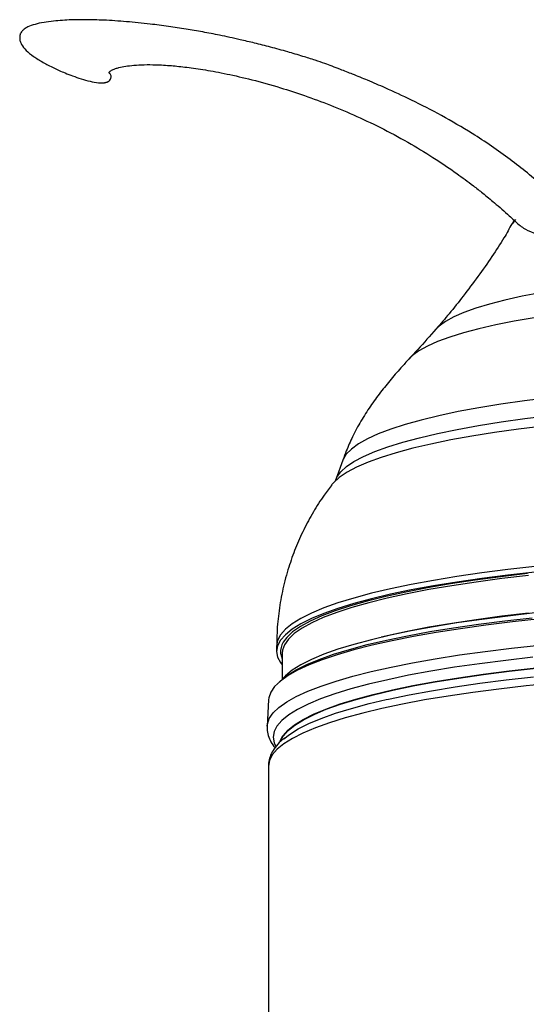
# Model space of a CAD drawing. Extents: x 3373 to 3643, y 1594 to 2429.
# Tile 7 of 8: x 3373 to 3464, y 2220 to 2398. Entities that reach past the tile are written whole.
import ezdxf

# ---------------------------------------------------------------- set-up
doc = ezdxf.new("R2010")
doc.units = 0
doc.header["$LTSCALE"] = 5
doc.layers.get('0').update_dxf_attribs({"linetype": 'CONTINUOUS'})

msp = doc.modelspace()

# ---------------------------------------------------------------- linework, layer by layer
at = {"color": 7, "linetype": 'CONTINUOUS'}
for p, q in [((3461.71, 2362.02), (3461.36, 2361.39)), ((3447.65, 2342.39), (3447.62, 2342.35)), ((3430.82, 2318.7), (3429.56, 2315.21)), ((3418.89, 2285.16), (3418.89, 2284.18)), ((3419.89, 2283.88), (3419.89, 2279.2)), ((3419.86, 2279.12), (3419.32, 2278.65)), ((3417.43, 2275.47), (3417.17, 2270.7)), ((3417.17, 2270.7), (3417.17, 2270.74)), ((3417.39, 2263.48), (3417.39, 2088.14))]:
    msp.add_line(p, q, dxfattribs=at)
at = {"color": 7, "linetype": 'CONTINUOUS', "flags": 128}
for points in [[(3461.98, 2362.14), (3461.35, 2361.37), (3461.31, 2361.29)], [(3486.66, 2351.39), (3482.24, 2351), (3477.99, 2350.56), (3473.93, 2350.06), (3470.1, 2349.52), (3466.5, 2348.92), (3463.15, 2348.29), (3460.08, 2347.61), (3457.3, 2346.9), (3454.82, 2346.15), (3452.66, 2345.38), (3450.83, 2344.58), (3449.34, 2343.76), (3448.19, 2342.92), (3447.65, 2342.39)], [(3465.35, 2344.41), (3461.76, 2343.79), (3458.42, 2343.12), (3455.36, 2342.42), (3452.58, 2341.68), (3450.1, 2340.92), (3447.93, 2340.12), (3446.08, 2339.3), (3444.56, 2338.46), (3443.38, 2337.6), (3442.8, 2337.04)], [(3468.02, 2329.98), (3463.58, 2329.42), (3459.35, 2328.82), (3455.36, 2328.16), (3451.62, 2327.47), (3448.15, 2326.73), (3444.95, 2325.96), (3442.06, 2325.15), (3439.47, 2324.31), (3437.19, 2323.45), (3435.25, 2322.56), (3433.63, 2321.65), (3432.37, 2320.72), (3431.44, 2319.78), (3430.87, 2318.84), (3430.82, 2318.7)], [(3429.49, 2315), (3429.76, 2315.64), (3430.44, 2316.59), (3431.47, 2317.54), (3432.84, 2318.46), (3434.55, 2319.37), (3436.6, 2320.26), (3438.97, 2321.13), (3441.65, 2321.96), (3444.64, 2322.77), (3447.92, 2323.54), (3451.47, 2324.27), (3455.29, 2324.96), (3459.36, 2325.61), (3463.65, 2326.21), (3468.16, 2326.76)], [(3467.01, 2324.87), (3462.49, 2324.31), (3458.19, 2323.71), (3454.12, 2323.05), (3450.29, 2322.36), (3446.73, 2321.62), (3443.45, 2320.85), (3440.45, 2320.04), (3437.75, 2319.19), (3435.37, 2318.33), (3433.31, 2317.43), (3431.58, 2316.52), (3430.19, 2315.59), (3429.14, 2314.64), (3428.81, 2314.25)], [(3465.47, 2299.5), (3460.58, 2298.95), (3455.88, 2298.35), (3451.4, 2297.7), (3447.16, 2297.01), (3443.16, 2296.27), (3439.43, 2295.5), (3435.98, 2294.68), (3432.81, 2293.83), (3429.95, 2292.95), (3427.4, 2292.04), (3425.16, 2291.1), (3423.26, 2290.15), (3421.7, 2289.17), (3420.47, 2288.18), (3419.6, 2287.18), (3419.07, 2286.17), (3418.89, 2285.16)], [(3465.47, 2298.52), (3460.58, 2297.97), (3455.88, 2297.37), (3451.4, 2296.72), (3447.16, 2296.03), (3443.16, 2295.29), (3439.43, 2294.51), (3435.98, 2293.7), (3432.81, 2292.85), (3429.95, 2291.96), (3427.4, 2291.05), (3425.16, 2290.12), (3423.26, 2289.16), (3421.7, 2288.19), (3420.47, 2287.2), (3419.6, 2286.2), (3419.07, 2285.19), (3418.89, 2284.18), (3419.07, 2283.17), (3419.6, 2282.16), (3419.89, 2281.77)], [(3464.16, 2298.23), (3459.32, 2297.67), (3454.69, 2297.05), (3450.28, 2296.38), (3446.12, 2295.67), (3442.22, 2294.91), (3438.58, 2294.12), (3435.23, 2293.29), (3432.19, 2292.42), (3429.45, 2291.53), (3427.03, 2290.6), (3424.93, 2289.65), (3423.18, 2288.69), (3421.77, 2287.7), (3420.71, 2286.7), (3420.07, 2285.84)], [(3464.32, 2297.89), (3459.5, 2297.33), (3454.88, 2296.71), (3450.49, 2296.05), (3446.34, 2295.34), (3442.44, 2294.58), (3438.82, 2293.79), (3435.49, 2292.96), (3432.45, 2292.1), (3429.72, 2291.21), (3427.3, 2290.29), (3425.22, 2289.34), (3423.47, 2288.38), (3422.06, 2287.4), (3421, 2286.4), (3420.29, 2285.4), (3419.94, 2284.39), (3419.89, 2283.88)], [(3465.47, 2291.13), (3460.58, 2290.58), (3455.88, 2289.98), (3451.4, 2289.33), (3447.16, 2288.64), (3443.16, 2287.9), (3439.43, 2287.13), (3435.98, 2286.31), (3432.81, 2285.46), (3429.95, 2284.58), (3427.4, 2283.67), (3425.16, 2282.73), (3423.26, 2281.78), (3421.7, 2280.8), (3420.47, 2279.81), (3419.76, 2279.03)], [(3464.32, 2291.1), (3459.5, 2290.53), (3454.88, 2289.92), (3450.49, 2289.25), (3446.34, 2288.54), (3442.44, 2287.79), (3438.82, 2287), (3437.73, 2286.74)], [(3466.41, 2290.05), (3461.42, 2289.51), (3456.63, 2288.93), (3452.04, 2288.29), (3447.69, 2287.61), (3443.58, 2286.89), (3439.72, 2286.12), (3436.13, 2285.31), (3432.83, 2284.47), (3429.82, 2283.6), (3427.12, 2282.7), (3424.74, 2281.77), (3422.68, 2280.81), (3420.95, 2279.84), (3419.56, 2278.85), (3418.52, 2277.85), (3417.82, 2276.84), (3417.47, 2275.82), (3417.43, 2275.47)], [(3419.86, 2279.12), (3420.81, 2279.85), (3422.39, 2280.84), (3424.31, 2281.8), (3426.56, 2282.75), (3429.13, 2283.67), (3432.03, 2284.56), (3435.22, 2285.42), (3438.71, 2286.24), (3442.48, 2287.02), (3446.51, 2287.77), (3450.79, 2288.47), (3455.31, 2289.12), (3460.05, 2289.73), (3465, 2290.28)], [(3417.17, 2270.74), (3417.21, 2271.05), (3417.56, 2272.07), (3418.26, 2273.08), (3419.31, 2274.09), (3420.71, 2275.08), (3422.44, 2276.05), (3424.5, 2277.01), (3426.9, 2277.94), (3429.6, 2278.85), (3432.62, 2279.72), (3435.93, 2280.57), (3439.52, 2281.37), (3443.39, 2282.14), (3447.51, 2282.87), (3451.88, 2283.55), (3456.48, 2284.19), (3461.28, 2284.78), (3466.28, 2285.31)], [(3465.13, 2283.13), (3460.21, 2282.57), (3455.48, 2281.97), (3450.97, 2281.32), (3446.7, 2280.62), (3442.67, 2279.88), (3438.92, 2279.09), (3435.44, 2278.27), (3432.25, 2277.42), (3429.37, 2276.53), (3426.8, 2275.61), (3424.56, 2274.67), (3422.64, 2273.71), (3421.07, 2272.73), (3419.83, 2271.73), (3418.95, 2270.72), (3418.42, 2269.71), (3418.24, 2268.69), (3418.42, 2267.67), (3418.73, 2267)], [(3419.61, 2283.84), (3419.64, 2283.67), (3419.89, 2282.86)], [(3419.53, 2268.04), (3420.02, 2268.95), (3420.89, 2269.95), (3422.11, 2270.94), (3423.67, 2271.91), (3425.56, 2272.86), (3427.78, 2273.79), (3430.32, 2274.7), (3433.17, 2275.57), (3436.33, 2276.42), (3439.77, 2277.23), (3443.48, 2278.01), (3447.46, 2278.74), (3451.68, 2279.43), (3456.14, 2280.08), (3460.82, 2280.67), (3465.69, 2281.22)], [(3419.66, 2268.14), (3420.09, 2268.9), (3420.97, 2269.9), (3422.18, 2270.88), (3423.74, 2271.85), (3425.63, 2272.8), (3427.85, 2273.74), (3430.39, 2274.64), (3433.24, 2275.52), (3436.39, 2276.36), (3439.82, 2277.17), (3443.54, 2277.95), (3447.51, 2278.68), (3451.73, 2279.37), (3456.19, 2280.02), (3460.86, 2280.61), (3465.73, 2281.16)], [(3438.67, 2275.49), (3439.04, 2275.58), (3442.79, 2276.36), (3446.8, 2277.1), (3451.07, 2277.8), (3455.57, 2278.45), (3460.29, 2279.05), (3465.21, 2279.6)], [(3468.95, 2278.47), (3463.88, 2277.96), (3458.98, 2277.4), (3454.29, 2276.79), (3449.82, 2276.13), (3445.58, 2275.43), (3441.59, 2274.68), (3437.87, 2273.89), (3434.42, 2273.07), (3431.27, 2272.21), (3428.41, 2271.32), (3425.87, 2270.4), (3423.64, 2269.46), (3421.75, 2268.5), (3420.19, 2267.52), (3418.97, 2266.52), (3418.09, 2265.51), (3417.57, 2264.5), (3417.39, 2263.48)], [(3420.16, 2268.39), (3421.21, 2269.22), (3422.79, 2270.2), (3424.7, 2271.16), (3426.94, 2272.1), (3429.5, 2273.02), (3432.38, 2273.9), (3435.56, 2274.76), (3438.67, 2275.49)]]:
    msp.add_lwpolyline(points, dxfattribs=at)
at = {"color": 7, "linetype": 'CONTINUOUS'}
msp.add_arc((3422.9, 2284.14), 3.3, 148.943, 185.2275, dxfattribs=at)
for points, knots in [([(3476.77, 2356.95), (3475.85, 2358.28), (3474.01, 2360.92), (3470.71, 2364.56), (3466.46, 2368.68), (3460.96, 2373.17), (3454.72, 2377.42), (3448.72, 2380.93), (3443.47, 2383.63), (3439.02, 2385.69), (3435.48, 2387.21), (3432.78, 2388.31), (3430.63, 2389.15), (3428.95, 2389.79), (3427.46, 2390.35), (3425.64, 2390.97), (3423.4, 2391.68), (3420.7, 2392.48), (3417.83, 2393.27), (3414.97, 2393.99), (3411.89, 2394.72), (3408.75, 2395.39), (3405.52, 2396.02), (3402.44, 2396.55), (3399.27, 2397.03), (3395.64, 2397.5), (3391.69, 2397.9), (3387.82, 2398.15), (3384.54, 2398.24), (3382.11, 2398.21), (3380.2, 2398.11), (3378.52, 2397.97), (3376.81, 2397.74), (3375.24, 2397.39), (3374.1, 2396.97), (3373.38, 2396.56), (3372.97, 2396.2), (3372.76, 2395.91), (3372.64, 2395.65), (3372.55, 2395.37), (3372.53, 2394.9), (3372.59, 2394.32), (3372.91, 2393.58), (3373.63, 2392.67), (3375, 2391.59), (3376.65, 2390.56), (3378.55, 2389.56), (3380.4, 2388.72), (3382.11, 2388.06), (3383.63, 2387.54), (3385.18, 2387.11), (3386.42, 2386.85), (3387.33, 2386.8), (3387.71, 2386.82), (3387.96, 2386.87), (3388.1, 2386.9), (3388.23, 2386.94), (3388.37, 2387), (3388.59, 2387.11), (3388.82, 2387.31), (3389.06, 2387.79), (3389.03, 2388.2), (3388.82, 2388.48), (3388.69, 2388.58), (3388.69, 2388.72), (3388.75, 2388.81), (3388.8, 2388.87), (3388.83, 2388.89), (3388.98, 2389.01), (3389.3, 2389.19), (3389.81, 2389.4), (3390.59, 2389.62), (3391.6, 2389.83), (3393.08, 2390.02), (3394.94, 2390.12), (3397.26, 2390.11), (3399.82, 2389.95), (3402.56, 2389.67), (3405.9, 2389.2), (3409.83, 2388.47), (3414.42, 2387.42), (3419.15, 2386.11), (3423.94, 2384.55), (3428.55, 2382.84), (3433.35, 2380.82), (3438.24, 2378.48), (3443.05, 2375.87), (3447.45, 2373.17), (3451.19, 2370.63), (3453.97, 2368.57), (3456.22, 2366.8), (3458.39, 2365.01), (3460.59, 2363.09), (3462.03, 2361.73), (3462.62, 2361.17)], [0, 0, 0, 0, 0.013595, 0.027169, 0.041116, 0.062918, 0.08589, 0.103843, 0.121122, 0.135952, 0.14579, 0.153997, 0.160595, 0.165027, 0.168894, 0.174032, 0.180929, 0.189744, 0.200103, 0.210039, 0.219302, 0.232664, 0.244219, 0.255914, 0.268732, 0.282689, 0.301754, 0.321723, 0.339391, 0.354442, 0.364773, 0.376164, 0.389462, 0.404775, 0.420045, 0.430682, 0.439362, 0.446037, 0.44935, 0.453548, 0.459034, 0.46665, 0.474558, 0.49023, 0.506528, 0.523128, 0.537869, 0.550675, 0.558517, 0.566807, 0.575404, 0.582765, 0.585768, 0.587576, 0.587984, 0.588358, 0.588729, 0.589142, 0.58964, 0.591435, 0.593606, 0.598351, 0.6048, 0.612806, 0.619729, 0.625239, 0.6292, 0.63234, 0.638709, 0.648268, 0.659139, 0.669339, 0.687386, 0.704553, 0.721699, 0.738407, 0.759398, 0.779017, 0.798194, 0.816903, 0.835536, 0.854975, 0.870098, 0.885585, 0.901032, 0.916495, 0.932127, 0.946759, 0.95929, 0.969637, 0.975613, 0.983266, 0.993138, 1, 1, 1, 1]), ([(3461.33, 2361.38), (3460.86, 2360.53), (3459.76, 2358.52), (3457.7, 2355.37), (3455.21, 2351.87), (3452.61, 2348.39), (3450.12, 2345.23), (3448.46, 2343.32), (3447.68, 2342.42)], [0, 0, 0, 0, 0.126752, 0.299824, 0.48447, 0.670017, 0.844011, 1, 1, 1, 1]), ([(3462.66, 2361.21), (3462.89, 2361.01), (3463.44, 2360.53), (3465.13, 2359.75), (3466.89, 2359.12), (3467.8, 2358.78)], [0, 0, 0, 0, 0.258346, 0.6155, 1, 1, 1, 1]), ([(3447.62, 2342.38), (3446.55, 2341.14), (3445, 2339.36), (3443.4, 2337.67), (3442.91, 2337.15)], [0, 0, 0, 0, 0.694144, 1, 1, 1, 1]), ([(3442.87, 2337.11), (3442.43, 2336.62), (3441.31, 2335.39), (3439.53, 2333.34), (3437.59, 2330.95), (3435.75, 2328.43), (3434.04, 2325.75), (3432.62, 2323.09), (3431.56, 2320.72), (3431.05, 2319.28), (3430.85, 2318.73)], [0, 0, 0, 0, 0.0894578, 0.2244223, 0.3606385, 0.5006309, 0.6458371, 0.7950181, 0.9217013, 1, 1, 1, 1]), ([(3428.88, 2314.29), (3428.4, 2313.67), (3427.19, 2312.1), (3425.48, 2309.38), (3423.74, 2306.18), (3422.26, 2302.85), (3420.99, 2299.28), (3419.97, 2295.51), (3419.28, 2291.56), (3418.92, 2288.11), (3418.93, 2285.98), (3418.93, 2285.16)], [0, 0, 0, 0, 0.076333, 0.192626, 0.308935, 0.42523, 0.5415, 0.670137, 0.797262, 0.922611, 1, 1, 1, 1]), ([(3417.2, 2270.76), (3417.19, 2270.7), (3417.11, 2270.22), (3417.26, 2269.3), (3417.68, 2268.12), (3418.15, 2267.3), (3418.53, 2266.9), (3418.6, 2266.82)], [0, 0, 0, 0, 0.0479748, 0.3394336, 0.629218, 0.9318539, 1, 1, 1, 1]), ([(3420.38, 2268.58), (3420.13, 2268.39), (3419.44, 2267.86), (3418.63, 2266.93), (3417.91, 2265.8), (3417.47, 2264.65), (3417.42, 2263.86), (3417.39, 2263.48)], [0, 0, 0, 0, 0.138716, 0.384561, 0.606845, 0.811577, 1, 1, 1, 1])]:
    msp.add_open_spline(points, degree=3, knots=knots, dxfattribs=at)

doc.saveas('drawing.dxf')
